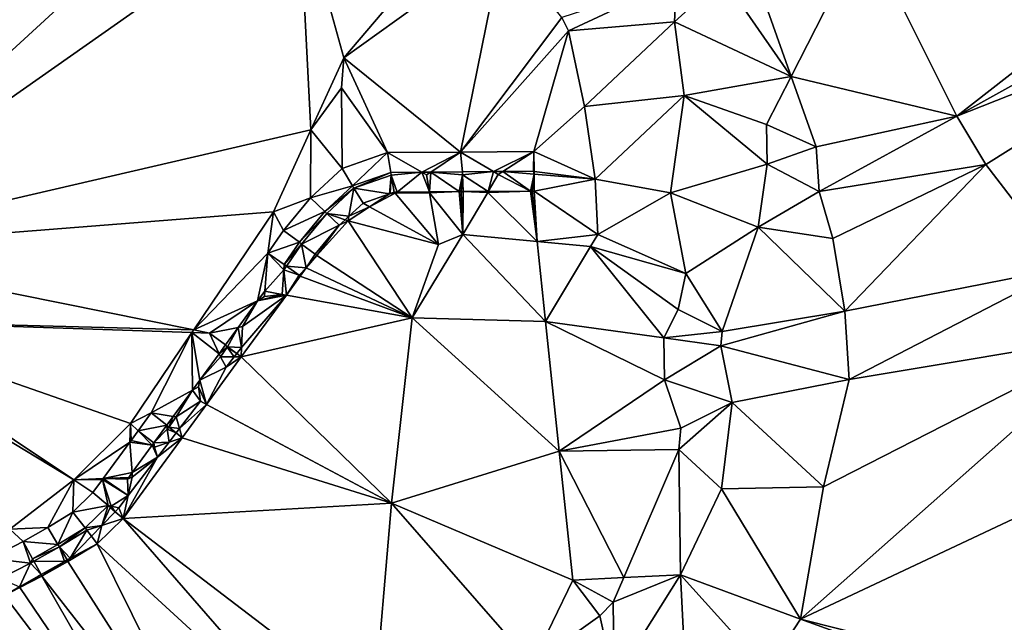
# Model space of a CAD drawing. Header units: inches. Extents: x 573063 to 573309, y 6670422 to 6670677.
# Tile 18 of 39: x 573244 to 573279, y 6670511 to 6670532. Entities that reach past the tile are written whole.
import ezdxf

# ---------------------------------------------------------------- set-up
doc = ezdxf.new("R2010")
doc.units = ezdxf.units.IN
doc.header["$MEASUREMENT"] = 0
doc.layers.add('Terreng_ortofoto', color=10, linetype='Continuous')

msp = doc.modelspace()

# ---------------------------------------------------------------- linework, layer by layer
at = {"layer": 'Terreng_ortofoto'}
for points in [[(573236.25, 6670524.37, 228), (573252.74, 6670539.52, 227), (573237.39, 6670543.72, 227)], [(573236.25, 6670524.37, 228), (573254.06, 6670536.88, 227), (573252.74, 6670539.52, 227)], [(573236.25, 6670524.37, 228), (573254.48, 6670528.59, 227), (573254.06, 6670536.88, 227)], [(573255.65, 6670531.14, 227), (573254.06, 6670536.88, 227), (573254.48, 6670528.59, 227)], [(573255.65, 6670531.14, 227), (573260.33, 6670536.64, 226), (573254.06, 6670536.88, 227)], [(573255.65, 6670531.14, 227), (573261.27, 6670535.18, 226), (573260.33, 6670536.64, 226)], [(573277.31, 6670529.08, 222), (573286.25, 6670536.07, 221), (573274.06, 6670535.59, 222)], [(573277.31, 6670529.08, 222), (573286.74, 6670534.34, 221), (573286.25, 6670536.07, 221)], [(573271.458, 6670530.483, 223), (573274.06, 6670535.59, 222), (573270, 6670534.6, 223)], [(573277.31, 6670529.08, 222), (573274.06, 6670535.59, 222), (573271.458, 6670530.483, 223)], [(573255.65, 6670531.14, 227), (573259.776, 6670527.81, 226.222), (573261.27, 6670535.18, 226)], [(573263.35, 6670532.57, 226), (573261.27, 6670535.18, 226), (573259.776, 6670527.81, 226.222)], [(573271.458, 6670530.483, 223), (573270, 6670534.6, 223), (573269.04, 6670533.97, 224)], [(573277.31, 6670529.08, 222), (573287.45, 6670533.08, 221), (573286.74, 6670534.34, 221)], [(573263.35, 6670532.57, 226), (573263.59, 6670532.09, 226), (573267.41, 6670533.89, 225)], [(573263.59, 6670532.09, 226), (573267.33, 6670532.41, 225), (573267.41, 6670533.89, 225)], [(573267.33, 6670532.41, 225), (573271.458, 6670530.483, 223), (573269.04, 6670533.97, 224)], [(573267.33, 6670532.41, 225), (573269.04, 6670533.97, 224), (573267.41, 6670533.89, 225)], [(573277.31, 6670529.08, 222), (573278.33, 6670527.37, 222), (573287.45, 6670533.08, 221)], [(573278.33, 6670527.37, 222), (573281.14, 6670523.72, 222), (573287.45, 6670533.08, 221)], [(573263.35, 6670532.57, 226), (573259.776, 6670527.81, 226.222), (573263.59, 6670532.09, 226)], [(573263.59, 6670532.09, 226), (573264.16, 6670529.42, 226), (573267.33, 6670532.41, 225)], [(573267.33, 6670532.41, 225), (573264.16, 6670529.42, 226), (573267.67, 6670529.81, 225)], [(573267.33, 6670532.41, 225), (573267.67, 6670529.81, 225), (573271.458, 6670530.483, 223)], [(573263.59, 6670532.09, 226), (573259.776, 6670527.81, 226.222), (573262.364, 6670527.831, 226.137)], [(573263.59, 6670532.09, 226), (573262.364, 6670527.831, 226.137), (573264.16, 6670529.42, 226)], [(573255.57, 6670530.08, 227), (573255.65, 6670531.14, 227), (573254.48, 6670528.59, 227)], [(573255.57, 6670530.08, 227), (573257.189, 6670527.789, 226.307), (573255.65, 6670531.14, 227)], [(573255.65, 6670531.14, 227), (573257.189, 6670527.789, 226.307), (573259.776, 6670527.81, 226.222)], [(573267.67, 6670529.81, 225), (573270.59, 6670528.78, 224), (573271.458, 6670530.483, 223)], [(573270.59, 6670528.78, 224), (573272.34, 6670527.99, 223), (573271.458, 6670530.483, 223)], [(573277.31, 6670529.08, 222), (573271.458, 6670530.483, 223), (573272.34, 6670527.99, 223)], [(573255.57, 6670530.08, 227), (573254.48, 6670528.59, 227), (573255.591, 6670527.232, 226.649)], [(573255.57, 6670530.08, 227), (573255.591, 6670527.232, 226.649), (573257.189, 6670527.789, 226.307)], [(573267.67, 6670529.81, 225), (573264.16, 6670529.42, 226), (573264.53, 6670526.85, 226)], [(573267.67, 6670529.81, 225), (573264.53, 6670526.85, 226), (573267.19, 6670526.37, 225)], [(573267.67, 6670529.81, 225), (573267.19, 6670526.37, 225), (573270.61, 6670527.38, 224)], [(573267.67, 6670529.81, 225), (573270.61, 6670527.38, 224), (573270.59, 6670528.78, 224)], [(573264.16, 6670529.42, 226), (573262.364, 6670527.831, 226.137), (573264.53, 6670526.85, 226)], [(573277.31, 6670529.08, 222), (573272.34, 6670527.99, 223), (573272.45, 6670526.41, 223)], [(573277.31, 6670529.08, 222), (573272.45, 6670526.41, 223), (573278.33, 6670527.37, 222)], [(573236.25, 6670524.37, 228), (573253.17, 6670525.7, 227), (573254.48, 6670528.59, 227)], [(573254.48, 6670528.59, 227), (573253.17, 6670525.7, 227), (573254.47, 6670526.193, 226.669)], [(573255.591, 6670527.232, 226.649), (573254.48, 6670528.59, 227), (573254.47, 6670526.193, 226.669)], [(573270.59, 6670528.78, 224), (573270.61, 6670527.38, 224), (573272.34, 6670527.99, 223)], [(573270.61, 6670527.38, 224), (573272.45, 6670526.41, 223), (573272.34, 6670527.99, 223)], [(573257.189, 6670527.789, 226.307), (573255.591, 6670527.232, 226.649), (573255.96, 6670526.619, 226.78)], [(573257.189, 6670527.789, 226.307), (573255.96, 6670526.619, 226.78), (573257.31, 6670527.09, 226.57)], [(573259.776, 6670527.81, 226.222), (573257.189, 6670527.789, 226.307), (573258.402, 6670527.099, 226.523)], [(573257.189, 6670527.789, 226.307), (573257.31, 6670527.09, 226.57), (573258.402, 6670527.099, 226.523)], [(573259.776, 6670527.81, 226.222), (573258.402, 6670527.099, 226.523), (573258.726, 6670527.102, 226.508)], [(573259.776, 6670527.81, 226.222), (573258.726, 6670527.102, 226.508), (573259.84, 6670527.111, 226.46)], [(573259.776, 6670527.81, 226.222), (573260.94, 6670527.119, 226.412), (573262.364, 6670527.831, 226.137)], [(573259.776, 6670527.81, 226.222), (573259.84, 6670527.111, 226.46), (573260.94, 6670527.119, 226.412)], [(573262.364, 6670527.831, 226.137), (573260.94, 6670527.119, 226.412), (573261.263, 6670527.122, 226.398)], [(573262.364, 6670527.831, 226.137), (573261.263, 6670527.122, 226.398), (573262.35, 6670527.131, 226.35)], [(573262.364, 6670527.831, 226.137), (573262.35, 6670527.131, 226.35), (573262.37, 6670527.128, 226.006)], [(573264.53, 6670526.85, 226), (573262.364, 6670527.831, 226.137), (573262.37, 6670527.128, 226.006)], [(573255.591, 6670527.232, 226.649), (573254.47, 6670526.193, 226.669), (573255.96, 6670526.619, 226.78)], [(573267.19, 6670526.37, 225), (573270.29, 6670525.16, 224), (573270.61, 6670527.38, 224)], [(573270.61, 6670527.38, 224), (573270.29, 6670525.16, 224), (573272.45, 6670526.41, 223)], [(573278.33, 6670527.37, 222), (573272.45, 6670526.41, 223), (573272.93, 6670524.76, 223)], [(573278.33, 6670527.37, 222), (573272.93, 6670524.76, 223), (573273.35, 6670522.18, 223)], [(573278.33, 6670527.37, 222), (573273.35, 6670522.18, 223), (573281.14, 6670523.72, 222)], [(573257.31, 6670527.09, 226.57), (573255.96, 6670526.619, 226.78), (573256.01, 6670526.535, 226.064)], [(573257.327, 6670526.993, 225.97), (573257.31, 6670527.09, 226.57), (573256.01, 6670526.535, 226.064)], [(573257.327, 6670526.993, 225.97), (573256.01, 6670526.535, 226.064), (573257.262, 6670526.332, 225.972)], [(573257.327, 6670526.993, 225.97), (573257.262, 6670526.332, 225.972), (573257.29, 6670526.35, 225.97)], [(573257.327, 6670526.993, 225.97), (573257.29, 6670526.35, 225.97), (573257.431, 6670526.391, 225.97)], [(573258.402, 6670527.099, 226.523), (573257.31, 6670527.09, 226.57), (573257.327, 6670526.993, 225.97)], [(573258.402, 6670527.099, 226.523), (573257.327, 6670526.993, 225.97), (573257.533, 6670526.392, 225.968)], [(573257.327, 6670526.993, 225.97), (573257.431, 6670526.391, 225.97), (573257.533, 6670526.392, 225.968)], [(573258.402, 6670527.099, 226.523), (573257.533, 6670526.392, 225.968), (573258.677, 6670526.401, 225.946)], [(573258.402, 6670527.099, 226.523), (573258.576, 6670527, 225.948), (573258.726, 6670527.102, 226.508)], [(573258.402, 6670527.099, 226.523), (573258.677, 6670526.401, 225.946), (573258.576, 6670527, 225.948)], [(573258.576, 6670527, 225.948), (573258.677, 6670526.401, 225.946), (573258.726, 6670527.102, 226.508)], [(573258.726, 6670527.102, 226.508), (573258.677, 6670526.401, 225.946), (573259.728, 6670526.41, 225.926)], [(573259.84, 6670527.111, 226.46), (573258.726, 6670527.102, 226.508), (573259.841, 6670527.01, 225.924)], [(573258.726, 6670527.102, 226.508), (573259.728, 6670526.41, 225.926), (573259.841, 6670527.01, 225.924)], [(573259.841, 6670527.01, 225.924), (573259.728, 6670526.41, 225.926), (573259.798, 6670526.41, 225.924)], [(573259.841, 6670527.01, 225.924), (573259.798, 6670526.41, 225.924), (573259.867, 6670526.411, 225.923)], [(573259.84, 6670527.111, 226.46), (573259.841, 6670527.01, 225.924), (573260.94, 6670527.119, 226.412)], [(573260.94, 6670527.119, 226.412), (573259.841, 6670527.01, 225.924), (573260.753, 6670526.418, 225.906)], [(573259.841, 6670527.01, 225.924), (573259.867, 6670526.411, 225.923), (573260.753, 6670526.418, 225.906)], [(573261.106, 6670527.021, 225.899), (573260.94, 6670527.119, 226.412), (573260.753, 6670526.418, 225.906)], [(573261.106, 6670527.021, 225.899), (573260.753, 6670526.418, 225.906), (573262.242, 6670526.43, 225.878)], [(573261.106, 6670527.021, 225.899), (573261.263, 6670527.122, 226.398), (573260.94, 6670527.119, 226.412)], [(573261.106, 6670527.021, 225.899), (573262.242, 6670526.43, 225.878), (573261.263, 6670527.122, 226.398)], [(573261.263, 6670527.122, 226.398), (573262.371, 6670527.031, 225.987), (573262.35, 6670527.131, 226.35)], [(573261.263, 6670527.122, 226.398), (573262.242, 6670526.43, 225.878), (573262.371, 6670527.031, 225.987)], [(573262.371, 6670527.031, 225.987), (573262.242, 6670526.43, 225.878), (573262.302, 6670526.43, 225.876)], [(573262.376, 6670526.431, 225.875), (573262.371, 6670527.031, 225.987), (573262.302, 6670526.43, 225.876)], [(573262.35, 6670527.131, 226.35), (573262.371, 6670527.031, 225.987), (573262.37, 6670527.128, 226.006)], [(573264.53, 6670526.85, 226), (573262.37, 6670527.128, 226.006), (573262.371, 6670527.031, 225.987)], [(573264.53, 6670526.85, 226), (573262.371, 6670527.031, 225.987), (573262.376, 6670526.431, 225.875)], [(573264.53, 6670526.85, 226), (573262.376, 6670526.431, 225.875), (573264.62, 6670524.9, 226)], [(573264.53, 6670526.85, 226), (573264.62, 6670524.9, 226), (573267.19, 6670526.37, 225)], [(573255.96, 6670526.619, 226.78), (573254.47, 6670526.193, 226.669), (573254.98, 6670525.711, 226.8)], [(573255.96, 6670526.619, 226.78), (573254.98, 6670525.711, 226.8), (573256.01, 6670526.535, 226.064)], [(573256.01, 6670526.535, 226.064), (573254.98, 6670525.711, 226.8), (573255.053, 6670525.643, 226.11)], [(573256.01, 6670526.535, 226.064), (573255.053, 6670525.643, 226.11), (573255.83, 6670525.544, 226.091)], [(573256.01, 6670526.535, 226.064), (573255.83, 6670525.544, 226.091), (573256.329, 6670526.006, 226.064)], [(573256.01, 6670526.535, 226.064), (573256.329, 6670526.006, 226.064), (573257.262, 6670526.332, 225.972)], [(573253.17, 6670525.7, 227), (573253.52, 6670525.04, 226.757), (573254.47, 6670526.193, 226.669)], [(573254.47, 6670526.193, 226.669), (573253.52, 6670525.04, 226.757), (573254.98, 6670525.711, 226.8)], [(573256.329, 6670526.006, 226.064), (573256.563, 6670525.877, 226.019), (573257.262, 6670526.332, 225.972)], [(573257.262, 6670526.332, 225.972), (573256.563, 6670525.877, 226.019), (573257.465, 6670526.352, 225.965)], [(573257.465, 6670526.352, 225.965), (573256.563, 6670525.877, 226.019), (573258.99, 6670524.54, 226)], [(573257.315, 6670526.35, 225.969), (573257.262, 6670526.332, 225.972), (573257.465, 6670526.352, 225.965)], [(573257.29, 6670526.35, 225.97), (573257.262, 6670526.332, 225.972), (573257.315, 6670526.35, 225.969)], [(573257.431, 6670526.391, 225.97), (573257.29, 6670526.35, 225.97), (573257.315, 6670526.35, 225.969)], [(573257.431, 6670526.391, 225.97), (573257.315, 6670526.35, 225.969), (573257.465, 6670526.352, 225.965)], [(573257.431, 6670526.391, 225.97), (573257.465, 6670526.352, 225.965), (573257.533, 6670526.392, 225.968)], [(573257.465, 6670526.352, 225.965), (573258.683, 6670526.364, 225.931), (573257.533, 6670526.392, 225.968)], [(573257.465, 6670526.352, 225.965), (573258.99, 6670524.54, 226), (573258.683, 6670526.364, 225.931)], [(573258.683, 6670526.364, 225.931), (573258.677, 6670526.401, 225.946), (573257.533, 6670526.392, 225.968)], [(573258.683, 6670526.364, 225.931), (573259.728, 6670526.41, 225.926), (573258.677, 6670526.401, 225.946)], [(573258.683, 6670526.364, 225.931), (573259.86, 6670524.89, 226), (573259.728, 6670526.41, 225.926)], [(573258.683, 6670526.364, 225.931), (573258.99, 6670524.54, 226), (573259.86, 6670524.89, 226)], [(573259.795, 6670526.375, 225.9), (573259.798, 6670526.41, 225.924), (573259.728, 6670526.41, 225.926)], [(573259.795, 6670526.375, 225.9), (573259.728, 6670526.41, 225.926), (573259.86, 6670524.89, 226)], [(573259.795, 6670526.375, 225.9), (573259.86, 6670524.89, 226), (573259.867, 6670526.411, 225.923)], [(573259.795, 6670526.375, 225.9), (573259.867, 6670526.411, 225.923), (573259.798, 6670526.41, 225.924)], [(573260.734, 6670526.384, 225.874), (573259.867, 6670526.411, 225.923), (573259.86, 6670524.89, 226)], [(573260.734, 6670526.384, 225.874), (573259.86, 6670524.89, 226), (573262.484, 6670524.646, 225.803)], [(573260.734, 6670526.384, 225.874), (573260.753, 6670526.418, 225.906), (573259.867, 6670526.411, 225.923)], [(573262.242, 6670526.43, 225.878), (573260.753, 6670526.418, 225.906), (573260.734, 6670526.384, 225.874)], [(573262.242, 6670526.43, 225.878), (573260.734, 6670526.384, 225.874), (573262.484, 6670524.646, 225.803)], [(573262.3, 6670526.4, 225.83), (573262.302, 6670526.43, 225.876), (573262.242, 6670526.43, 225.878)], [(573262.3, 6670526.4, 225.83), (573262.242, 6670526.43, 225.878), (573262.484, 6670524.646, 225.803)], [(573262.376, 6670526.431, 225.875), (573262.302, 6670526.43, 225.876), (573262.3, 6670526.4, 225.83)], [(573262.376, 6670526.431, 225.875), (573262.3, 6670526.4, 225.83), (573262.484, 6670524.646, 225.803)], [(573264.62, 6670524.9, 226), (573262.376, 6670526.431, 225.875), (573262.484, 6670524.646, 225.803)], [(573267.19, 6670526.37, 225), (573264.62, 6670524.9, 226), (573267.73, 6670523.52, 225)], [(573267.19, 6670526.37, 225), (573267.73, 6670523.52, 225), (573270.29, 6670525.16, 224)], [(573272.45, 6670526.41, 223), (573270.29, 6670525.16, 224), (573272.93, 6670524.76, 223)], [(573255.8, 6670525.38, 226.07), (573258.99, 6670524.54, 226), (573256.563, 6670525.877, 226.019)], [(573255.8, 6670525.38, 226.07), (573256.563, 6670525.877, 226.019), (573255.83, 6670525.544, 226.091)], [(573256.329, 6670526.006, 226.064), (573255.83, 6670525.544, 226.091), (573256.563, 6670525.877, 226.019)], [(573236.25, 6670524.37, 228), (573250.347, 6670521.526, 227), (573253.17, 6670525.7, 227)], [(573253.17, 6670525.7, 227), (573250.347, 6670521.526, 227), (573252.968, 6670524.234, 226.754)], [(573253.17, 6670525.7, 227), (573252.968, 6670524.234, 226.754), (573253.52, 6670525.04, 226.757)], [(573254.98, 6670525.711, 226.8), (573253.52, 6670525.04, 226.757), (573254.08, 6670524.619, 226.8)], [(573254.98, 6670525.711, 226.8), (573254.08, 6670524.619, 226.8), (573255.053, 6670525.643, 226.11)], [(573255.053, 6670525.643, 226.11), (573254.08, 6670524.619, 226.8), (573254.16, 6670524.559, 226.112)], [(573255.49, 6670525.229, 226.11), (573255.053, 6670525.643, 226.11), (573254.16, 6670524.559, 226.112)], [(573255.693, 6670525.418, 226.098), (573255.053, 6670525.643, 226.11), (573255.49, 6670525.229, 226.11)], [(573255.693, 6670525.418, 226.098), (573255.83, 6670525.544, 226.091), (573255.053, 6670525.643, 226.11)], [(573255.693, 6670525.418, 226.098), (573255.8, 6670525.38, 226.07), (573255.83, 6670525.544, 226.091)], [(573255.49, 6670525.229, 226.11), (573254.16, 6670524.559, 226.112), (573254.64, 6670524.198, 226.112)], [(573255.49, 6670525.229, 226.11), (573254.64, 6670524.198, 226.112), (573254.703, 6670524.156, 226.094)], [(573255.8, 6670525.38, 226.07), (573254.703, 6670524.156, 226.094), (573258.06, 6670521.95, 226)], [(573255.8, 6670525.38, 226.07), (573255.49, 6670525.229, 226.11), (573254.703, 6670524.156, 226.094)], [(573255.693, 6670525.418, 226.098), (573255.49, 6670525.229, 226.11), (573255.8, 6670525.38, 226.07)], [(573255.8, 6670525.38, 226.07), (573258.06, 6670521.95, 226), (573258.99, 6670524.54, 226)], [(573270.29, 6670525.16, 224), (573267.73, 6670523.52, 225), (573269.02, 6670521.47, 224)], [(573270.29, 6670525.16, 224), (573269.02, 6670521.47, 224), (573273.35, 6670522.18, 223)], [(573270.29, 6670525.16, 224), (573273.35, 6670522.18, 223), (573272.93, 6670524.76, 223)], [(573252.968, 6670524.234, 226.754), (573254.08, 6670524.619, 226.8), (573253.52, 6670525.04, 226.757)], [(573258.99, 6670524.54, 226), (573258.06, 6670521.95, 226), (573259.86, 6670524.89, 226)], [(573259.86, 6670524.89, 226), (573258.06, 6670521.95, 226), (573262.78, 6670521.82, 225.76)], [(573259.86, 6670524.89, 226), (573262.78, 6670521.82, 225.76), (573262.484, 6670524.646, 225.803)], [(573264.62, 6670524.9, 226), (573262.484, 6670524.646, 225.803), (573264.37, 6670524.47, 226)], [(573264.62, 6670524.9, 226), (573264.37, 6670524.47, 226), (573267.73, 6670523.52, 225)], [(573252.968, 6670524.234, 226.754), (573253.54, 6670523.83, 226.8), (573254.08, 6670524.619, 226.8)], [(573254.08, 6670524.619, 226.8), (573253.54, 6670523.83, 226.8), (573254.16, 6670524.559, 226.112)], [(573254.16, 6670524.559, 226.112), (573253.54, 6670523.83, 226.8), (573253.622, 6670523.772, 226.105)], [(573254.315, 6670523.723, 226.102), (573254.16, 6670524.559, 226.112), (573253.622, 6670523.772, 226.105)], [(573254.64, 6670524.198, 226.112), (573254.16, 6670524.559, 226.112), (573254.315, 6670523.723, 226.102)], [(573264.37, 6670524.47, 226), (573262.484, 6670524.646, 225.803), (573262.78, 6670521.82, 225.76)], [(573264.37, 6670524.47, 226), (573262.78, 6670521.82, 225.76), (573266.96, 6670521.24, 225)], [(573267.73, 6670523.52, 225), (573264.37, 6670524.47, 226), (573267.46, 6670522.24, 225)], [(573264.37, 6670524.47, 226), (573266.96, 6670521.24, 225), (573267.46, 6670522.24, 225)], [(573236.25, 6670524.37, 228), (573237.68, 6670521.86, 228), (573250.347, 6670521.526, 227)], [(573250.347, 6670521.526, 227), (573252.601, 6670522.545, 226.806), (573252.968, 6670524.234, 226.754)], [(573252.601, 6670522.545, 226.806), (573252.859, 6670522.897, 226.804), (573252.968, 6670524.234, 226.754)], [(573252.859, 6670522.897, 226.804), (573253.528, 6670523.643, 226.106), (573252.968, 6670524.234, 226.754)], [(573252.968, 6670524.234, 226.754), (573253.528, 6670523.643, 226.106), (573253.54, 6670523.83, 226.8)], [(573254.64, 6670524.198, 226.112), (573254.315, 6670523.723, 226.102), (573254.703, 6670524.156, 226.094)], [(573258.06, 6670521.95, 226), (573254.703, 6670524.156, 226.094), (573254.315, 6670523.723, 226.102)], [(573253.54, 6670523.83, 226.8), (573253.528, 6670523.643, 226.106), (573253.622, 6670523.772, 226.105)], [(573253.622, 6670523.772, 226.105), (573253.528, 6670523.643, 226.106), (573254.073, 6670523.453, 226.107)], [(573254.315, 6670523.723, 226.102), (573253.622, 6670523.772, 226.105), (573254.073, 6670523.453, 226.107)], [(573254.315, 6670523.723, 226.102), (573254.073, 6670523.453, 226.107), (573254.112, 6670523.426, 226.105)], [(573258.06, 6670521.95, 226), (573254.315, 6670523.723, 226.102), (573254.112, 6670523.426, 226.105)], [(573273.35, 6670522.18, 223), (573273.51, 6670519.77, 223), (573281.14, 6670523.72, 222)], [(573273.51, 6670519.77, 223), (573283.17, 6670521.38, 222), (573281.14, 6670523.72, 222)], [(573252.859, 6670522.897, 226.804), (573253.47, 6670522.78, 226.12), (573253.528, 6670523.643, 226.106)], [(573253.47, 6670522.78, 226.12), (573253.62, 6670522.753, 226.111), (573253.528, 6670523.643, 226.106)], [(573254.073, 6670523.453, 226.107), (573253.528, 6670523.643, 226.106), (573253.62, 6670522.753, 226.111)], [(573254.073, 6670523.453, 226.107), (573253.62, 6670522.753, 226.111), (573254.112, 6670523.426, 226.105)], [(573258.06, 6670521.95, 226), (573254.112, 6670523.426, 226.105), (573253.62, 6670522.753, 226.111)], [(573267.73, 6670523.52, 225), (573267.46, 6670522.24, 225), (573269.02, 6670521.47, 224)], [(573253.62, 6670522.753, 226.111), (573252.038, 6670520.906, 226.132), (573252.025, 6670520.568, 226.128)], [(573258.06, 6670521.95, 226), (573253.62, 6670522.753, 226.111), (573252.025, 6670520.568, 226.128)], [(573253.62, 6670522.753, 226.111), (573252.066, 6670521.641, 226.122), (573252.038, 6670520.906, 226.132)], [(573252.601, 6670522.545, 226.806), (573252.066, 6670521.641, 226.122), (573253.62, 6670522.753, 226.111)], [(573252.601, 6670522.545, 226.806), (573252.843, 6670522.706, 226.114), (573252.859, 6670522.897, 226.804)], [(573252.601, 6670522.545, 226.806), (573253.62, 6670522.753, 226.111), (573253.47, 6670522.78, 226.12)], [(573252.601, 6670522.545, 226.806), (573253.47, 6670522.78, 226.12), (573252.843, 6670522.706, 226.114)], [(573252.859, 6670522.897, 226.804), (573252.843, 6670522.706, 226.114), (573253.47, 6670522.78, 226.12)], [(573250.347, 6670521.526, 227), (573250.909, 6670521.413, 226.71), (573252.601, 6670522.545, 226.806)], [(573252.601, 6670522.545, 226.806), (573250.909, 6670521.413, 226.71), (573251.921, 6670521.613, 226.81)], [(573252.601, 6670522.545, 226.806), (573251.921, 6670521.613, 226.81), (573252.066, 6670521.641, 226.122)], [(573267.46, 6670522.24, 225), (573266.96, 6670521.24, 225), (573269.02, 6670521.47, 224)], [(573269.02, 6670521.47, 224), (573268.97, 6670520.96, 224), (573273.35, 6670522.18, 223)], [(573268.97, 6670520.96, 224), (573273.51, 6670519.77, 223), (573273.35, 6670522.18, 223)], [(573246.11, 6670516.22, 227), (573237.68, 6670521.86, 228), (573237.56, 6670521.39, 228)], [(573237.68, 6670521.86, 228), (573248.11, 6670518.22, 227), (573250.284, 6670521.434, 227)], [(573237.68, 6670521.86, 228), (573250.284, 6670521.434, 227), (573250.347, 6670521.526, 227)], [(573246.11, 6670516.22, 227), (573248.11, 6670518.22, 227), (573237.68, 6670521.86, 228)], [(573250.909, 6670521.413, 226.71), (573251.467, 6670520.99, 226.813), (573251.921, 6670521.613, 226.81)], [(573251.921, 6670521.613, 226.81), (573251.467, 6670520.99, 226.813), (573251.546, 6670520.93, 226.128)], [(573251.921, 6670521.613, 226.81), (573251.546, 6670520.93, 226.128), (573252.038, 6670520.906, 226.132)], [(573251.921, 6670521.613, 226.81), (573252.038, 6670520.906, 226.132), (573252.066, 6670521.641, 226.122)], [(573257.34, 6670515.4, 226), (573258.06, 6670521.95, 226), (573252.025, 6670520.568, 226.128)], [(573263.26, 6670517.24, 225.69), (573258.06, 6670521.95, 226), (573257.34, 6670515.4, 226)], [(573263.26, 6670517.24, 225.69), (573262.78, 6670521.82, 225.76), (573258.06, 6670521.95, 226)], [(573263.26, 6670517.24, 225.69), (573266.98, 6670519.76, 225), (573262.78, 6670521.82, 225.76)], [(573266.96, 6670521.24, 225), (573262.78, 6670521.82, 225.76), (573266.98, 6670519.76, 225)], [(573246.11, 6670516.22, 227), (573237.56, 6670521.39, 228), (573243.85, 6670514.48, 227)], [(573250.284, 6670521.434, 227), (573248.11, 6670518.22, 227), (573248.849, 6670518.592, 226.665)], [(573250.284, 6670521.434, 227), (573248.849, 6670518.592, 226.665), (573250.303, 6670519.397, 226.821)], [(573250.347, 6670521.526, 227), (573250.284, 6670521.434, 227), (573250.909, 6670521.413, 226.71)], [(573250.284, 6670521.434, 227), (573250.303, 6670519.397, 226.821), (573250.56, 6670519.749, 226.819)], [(573250.284, 6670521.434, 227), (573250.56, 6670519.749, 226.819), (573251.241, 6670520.681, 226.815)], [(573250.284, 6670521.434, 227), (573251.241, 6670520.681, 226.815), (573250.909, 6670521.413, 226.71)], [(573250.909, 6670521.413, 226.71), (573251.241, 6670520.681, 226.815), (573251.467, 6670520.99, 226.813)], [(573269.02, 6670521.47, 224), (573266.96, 6670521.24, 225), (573268.97, 6670520.96, 224)], [(573272.6, 6670515.98, 223), (573271.78, 6670511.3, 223), (573283.17, 6670521.38, 222)], [(573271.78, 6670511.3, 223), (573288.04, 6670518.96, 222), (573283.17, 6670521.38, 222)], [(573272.6, 6670515.98, 223), (573283.17, 6670521.38, 222), (573273.51, 6670519.77, 223)], [(573251.467, 6670520.99, 226.813), (573251.241, 6670520.681, 226.815), (573251.529, 6670520.907, 226.128)], [(573251.467, 6670520.99, 226.813), (573251.529, 6670520.907, 226.128), (573251.546, 6670520.93, 226.128)], [(573251.546, 6670520.93, 226.128), (573251.529, 6670520.907, 226.128), (573251.869, 6670520.685, 226.134)], [(573251.546, 6670520.93, 226.128), (573251.869, 6670520.685, 226.134), (573252.038, 6670520.906, 226.132)], [(573266.96, 6670521.24, 225), (573266.98, 6670519.76, 225), (573268.97, 6670520.96, 224)], [(573268.97, 6670520.96, 224), (573266.98, 6670519.76, 225), (573269.37, 6670518.96, 224)], [(573268.97, 6670520.96, 224), (573269.37, 6670518.96, 224), (573273.51, 6670519.77, 223)], [(573250.56, 6670519.749, 226.819), (573251.288, 6670520.576, 226.131), (573251.241, 6670520.681, 226.815)], [(573250.56, 6670519.749, 226.819), (573251.499, 6670520.201, 226.137), (573251.288, 6670520.576, 226.131)], [(573252.025, 6670520.568, 226.128), (573251.499, 6670520.201, 226.137), (573250.8, 6670518.89, 226.142)], [(573257.34, 6670515.4, 226), (573252.025, 6670520.568, 226.128), (573250.8, 6670518.89, 226.142)], [(573251.288, 6670520.576, 226.131), (573251.529, 6670520.907, 226.128), (573251.241, 6670520.681, 226.815)], [(573251.288, 6670520.576, 226.131), (573251.781, 6670520.57, 226.135), (573251.529, 6670520.907, 226.128)], [(573251.288, 6670520.576, 226.131), (573251.499, 6670520.201, 226.137), (573251.781, 6670520.57, 226.135)], [(573252.025, 6670520.568, 226.128), (573251.781, 6670520.57, 226.135), (573251.499, 6670520.201, 226.137)], [(573251.529, 6670520.907, 226.128), (573251.781, 6670520.57, 226.135), (573251.869, 6670520.685, 226.134)], [(573252.025, 6670520.568, 226.128), (573251.869, 6670520.685, 226.134), (573251.781, 6670520.57, 226.135)], [(573252.025, 6670520.568, 226.128), (573252.038, 6670520.906, 226.132), (573251.869, 6670520.685, 226.134)], [(573250.56, 6670519.749, 226.819), (573250.8, 6670518.89, 226.142), (573251.499, 6670520.201, 226.137)], [(573250.511, 6670519.512, 226.14), (573250.56, 6670519.749, 226.819), (573250.303, 6670519.397, 226.821)], [(573250.511, 6670519.512, 226.14), (573250.8, 6670518.89, 226.142), (573250.56, 6670519.749, 226.819)], [(573263.26, 6670517.24, 225.69), (573267.56, 6670518.05, 225), (573266.98, 6670519.76, 225)], [(573266.98, 6670519.76, 225), (573267.56, 6670518.05, 225), (573269.37, 6670518.96, 224)], [(573272.6, 6670515.98, 223), (573273.51, 6670519.77, 223), (573269.37, 6670518.96, 224)], [(573248.849, 6670518.592, 226.665), (573249.623, 6670518.465, 226.825), (573250.303, 6670519.397, 226.821)], [(573250.303, 6670519.397, 226.821), (573249.623, 6670518.465, 226.825), (573249.733, 6670518.447, 226.148)], [(573250.303, 6670519.397, 226.821), (573249.733, 6670518.447, 226.148), (573250.585, 6670519.005, 226.145)], [(573250.511, 6670519.512, 226.14), (573250.303, 6670519.397, 226.821), (573250.585, 6670519.005, 226.145)], [(573250.511, 6670519.512, 226.14), (573250.585, 6670519.005, 226.145), (573250.8, 6670518.89, 226.142)], [(573250.585, 6670519.005, 226.145), (573249.733, 6670518.447, 226.148), (573249.846, 6670518.039, 226.151)], [(573250.8, 6670518.89, 226.142), (573250.585, 6670519.005, 226.145), (573249.846, 6670518.039, 226.151)], [(573249.938, 6670517.709, 226.151), (573250.8, 6670518.89, 226.142), (573249.846, 6670518.039, 226.151)], [(573257.34, 6670515.4, 226), (573250.8, 6670518.89, 226.142), (573249.938, 6670517.709, 226.151)], [(573268.99, 6670515.91, 224), (573269.37, 6670518.96, 224), (573267.49, 6670517.29, 225)], [(573269.37, 6670518.96, 224), (573267.56, 6670518.05, 225), (573267.49, 6670517.29, 225)], [(573268.99, 6670515.91, 224), (573272.6, 6670515.98, 223), (573269.37, 6670518.96, 224)], [(573271.78, 6670511.3, 223), (573295.46, 6670505.32, 223), (573288.04, 6670518.96, 222)], [(573248.11, 6670518.22, 227), (573248.381, 6670517.951, 226.655), (573248.849, 6670518.592, 226.665)], [(573248.849, 6670518.592, 226.665), (573248.381, 6670517.951, 226.655), (573249.393, 6670518.151, 226.827)], [(573248.849, 6670518.592, 226.665), (573249.393, 6670518.151, 226.827), (573249.623, 6670518.465, 226.825)], [(573246.11, 6670516.22, 227), (573248.089, 6670517.551, 226.648), (573248.11, 6670518.22, 227)], [(573248.11, 6670518.22, 227), (573248.089, 6670517.551, 226.648), (573248.132, 6670517.61, 226.649)], [(573248.11, 6670518.22, 227), (573248.132, 6670517.61, 226.649), (573248.381, 6670517.951, 226.655)], [(573249.393, 6670518.151, 226.827), (573248.381, 6670517.951, 226.655), (573248.942, 6670517.533, 226.83)], [(573249.413, 6670518.009, 226.152), (573249.393, 6670518.151, 226.827), (573248.942, 6670517.533, 226.83)], [(573249.623, 6670518.465, 226.825), (573249.393, 6670518.151, 226.827), (573249.471, 6670518.088, 226.151)], [(573249.413, 6670518.009, 226.152), (573249.471, 6670518.088, 226.151), (573249.393, 6670518.151, 226.827)], [(573249.623, 6670518.465, 226.825), (573249.471, 6670518.088, 226.151), (573249.733, 6670518.447, 226.148)], [(573249.733, 6670518.447, 226.148), (573249.471, 6670518.088, 226.151), (573249.846, 6670518.039, 226.151)], [(573248.381, 6670517.951, 226.655), (573248.132, 6670517.61, 226.649), (573248.884, 6670517.453, 226.83)], [(573248.942, 6670517.533, 226.83), (573248.381, 6670517.951, 226.655), (573248.884, 6670517.453, 226.83)], [(573249.477, 6670517.556, 226.155), (573249.413, 6670518.009, 226.152), (573248.942, 6670517.533, 226.83)], [(573249.413, 6670518.009, 226.152), (573249.726, 6670517.881, 226.152), (573249.471, 6670518.088, 226.151)], [(573249.477, 6670517.556, 226.155), (573249.726, 6670517.881, 226.152), (573249.413, 6670518.009, 226.152)], [(573249.726, 6670517.881, 226.152), (573249.846, 6670518.039, 226.151), (573249.471, 6670518.088, 226.151)], [(573249.477, 6670517.556, 226.155), (573249.938, 6670517.709, 226.151), (573249.726, 6670517.881, 226.152)], [(573249.726, 6670517.881, 226.152), (573249.938, 6670517.709, 226.151), (573249.846, 6670518.039, 226.151)], [(573263.26, 6670517.24, 225.69), (573267.49, 6670517.29, 225), (573267.56, 6670518.05, 225)], [(573246.11, 6670516.22, 227), (573247.153, 6670516.269, 226.628), (573248.089, 6670517.551, 226.648)], [(573247.153, 6670516.269, 226.628), (573248.172, 6670516.479, 226.835), (573248.089, 6670517.551, 226.648)], [(573247.851, 6670514.851, 226.175), (573249.938, 6670517.709, 226.151), (573249.07, 6670517.022, 226.158)], [(573257.34, 6670515.4, 226), (573249.938, 6670517.709, 226.151), (573247.851, 6670514.851, 226.175)], [(573248.884, 6670517.453, 226.83), (573248.132, 6670517.61, 226.649), (573248.089, 6670517.551, 226.648)], [(573248.172, 6670516.479, 226.835), (573248.884, 6670517.453, 226.83), (573248.089, 6670517.551, 226.648)], [(573249.07, 6670517.022, 226.158), (573248.884, 6670517.453, 226.83), (573248.172, 6670516.479, 226.835)], [(573248.956, 6670517.382, 226.157), (573248.942, 6670517.533, 226.83), (573248.884, 6670517.453, 226.83)], [(573249.07, 6670517.022, 226.158), (573248.956, 6670517.382, 226.157), (573248.884, 6670517.453, 226.83)], [(573249.477, 6670517.556, 226.155), (573248.942, 6670517.533, 226.83), (573248.956, 6670517.382, 226.157)], [(573249.07, 6670517.022, 226.158), (573249.477, 6670517.556, 226.155), (573248.956, 6670517.382, 226.157)], [(573249.07, 6670517.022, 226.158), (573249.938, 6670517.709, 226.151), (573249.477, 6670517.556, 226.155)], [(573263.26, 6670517.24, 225.69), (573257.34, 6670515.4, 226), (573263.738, 6670512.68, 225.62)], [(573263.26, 6670517.24, 225.69), (573265.544, 6670512.77, 225), (573267.49, 6670517.29, 225)], [(573263.26, 6670517.24, 225.69), (573263.738, 6670512.68, 225.62), (573265.544, 6670512.77, 225)], [(573267.55, 6670512.87, 224), (573267.49, 6670517.29, 225), (573265.544, 6670512.77, 225)], [(573268.99, 6670515.91, 224), (573267.49, 6670517.29, 225), (573267.55, 6670512.87, 224)], [(573247.851, 6670514.851, 226.175), (573249.07, 6670517.022, 226.158), (573248.033, 6670515.665, 226.167)], [(573248.178, 6670516.317, 226.166), (573248.033, 6670515.665, 226.167), (573249.07, 6670517.022, 226.158)], [(573248.178, 6670516.317, 226.166), (573249.07, 6670517.022, 226.158), (573248.172, 6670516.479, 226.835)], [(573247.153, 6670516.269, 226.628), (573248.05, 6670516.311, 226.835), (573248.172, 6670516.479, 226.835)], [(573248.178, 6670516.317, 226.166), (573248.172, 6670516.479, 226.835), (573248.05, 6670516.311, 226.835)], [(573246.11, 6670516.22, 227), (573243.85, 6670514.48, 227), (573245.196, 6670514.543, 226.707)], [(573246.11, 6670516.22, 227), (573245.196, 6670514.543, 226.707), (573246.079, 6670515.077, 226.578)], [(573246.11, 6670516.22, 227), (573246.079, 6670515.077, 226.578), (573246.789, 6670515.771, 226.62)], [(573246.11, 6670516.22, 227), (573247.128, 6670516.235, 226.627), (573247.153, 6670516.269, 226.628)], [(573246.11, 6670516.22, 227), (573246.789, 6670515.771, 226.62), (573247.128, 6670516.235, 226.627)], [(573247.128, 6670516.235, 226.627), (573246.789, 6670515.771, 226.62), (573247.32, 6670515.311, 226.84)], [(573247.153, 6670516.269, 226.628), (573247.128, 6670516.235, 226.627), (573248.033, 6670515.665, 226.167)], [(573247.128, 6670516.235, 226.627), (573247.32, 6670515.311, 226.84), (573247.426, 6670515.288, 226.174)], [(573247.128, 6670516.235, 226.627), (573247.426, 6670515.288, 226.174), (573248.033, 6670515.665, 226.167)], [(573247.153, 6670516.269, 226.628), (573248.005, 6670516.249, 226.836), (573248.05, 6670516.311, 226.835)], [(573247.153, 6670516.269, 226.628), (573248.033, 6670515.665, 226.167), (573248.005, 6670516.249, 226.836)], [(573248.178, 6670516.317, 226.166), (573248.05, 6670516.311, 226.835), (573248.005, 6670516.249, 226.836)], [(573248.178, 6670516.317, 226.166), (573248.005, 6670516.249, 226.836), (573248.033, 6670515.665, 226.167)], [(573246.789, 6670515.771, 226.62), (573246.079, 6670515.077, 226.578), (573247.32, 6670515.311, 226.84)], [(573268.99, 6670515.91, 224), (573267.55, 6670512.87, 224), (573271.78, 6670511.3, 223)], [(573268.99, 6670515.91, 224), (573271.78, 6670511.3, 223), (573272.6, 6670515.98, 223)], [(573247.426, 6670515.288, 226.174), (573247.7, 6670515.23, 226.17), (573248.033, 6670515.665, 226.167)], [(573247.851, 6670514.851, 226.175), (573248.033, 6670515.665, 226.167), (573247.7, 6670515.23, 226.17)], [(573256.71, 6670508.09, 226), (573257.34, 6670515.4, 226), (573247.851, 6670514.851, 226.175)], [(573256.71, 6670508.09, 226), (573262.3, 6670509.71, 225), (573257.34, 6670515.4, 226)], [(573263.738, 6670512.68, 225.62), (573257.34, 6670515.4, 226), (573262.3, 6670509.71, 225)], [(573245.196, 6670514.543, 226.707), (573245.55, 6670513.939, 226.78), (573246.079, 6670515.077, 226.578)], [(573246.079, 6670515.077, 226.578), (573245.55, 6670513.939, 226.78), (573246.51, 6670514.52, 226.79)], [(573247.32, 6670515.311, 226.84), (573246.079, 6670515.077, 226.578), (573246.51, 6670514.52, 226.79)], [(573247.102, 6670514.612, 226.212), (573247.32, 6670515.311, 226.84), (573246.51, 6670514.52, 226.79)], [(573247.102, 6670514.612, 226.212), (573247.395, 6670515.246, 226.174), (573247.32, 6670515.311, 226.84)], [(573247.102, 6670514.612, 226.212), (573247.569, 6670515.095, 226.179), (573247.395, 6670515.246, 226.174)], [(573247.102, 6670514.612, 226.212), (573247.851, 6670514.851, 226.175), (573247.569, 6670515.095, 226.179)], [(573247.32, 6670515.311, 226.84), (573247.395, 6670515.246, 226.174), (573247.426, 6670515.288, 226.174)], [(573247.569, 6670515.095, 226.179), (573247.426, 6670515.288, 226.174), (573247.395, 6670515.246, 226.174)], [(573247.569, 6670515.095, 226.179), (573247.7, 6670515.23, 226.17), (573247.426, 6670515.288, 226.174)], [(573247.569, 6670515.095, 226.179), (573247.851, 6670514.851, 226.175), (573247.7, 6670515.23, 226.17)], [(573247.102, 6670514.612, 226.212), (573246.941, 6670513.963, 226.23), (573247.851, 6670514.851, 226.175)], [(573246.941, 6670513.963, 226.23), (573255.36, 6670506.23, 226), (573247.851, 6670514.851, 226.175)], [(573256.71, 6670508.09, 226), (573247.851, 6670514.851, 226.175), (573255.36, 6670506.23, 226)], [(573243.85, 6670514.48, 227), (573243.153, 6670513.444, 226.811), (573244.316, 6670514.046, 226.771)], [(573243.85, 6670514.48, 227), (573244.316, 6670514.046, 226.771), (573245.196, 6670514.543, 226.707)], [(573245.196, 6670514.543, 226.707), (573244.316, 6670514.046, 226.771), (573245.55, 6670513.939, 226.78)], [(573245.55, 6670513.939, 226.78), (573245.6, 6670513.853, 226.295), (573246.51, 6670514.52, 226.79)], [(573246.571, 6670514.441, 226.234), (573246.51, 6670514.52, 226.79), (573245.6, 6670513.853, 226.295)], [(573246.571, 6670514.441, 226.234), (573245.6, 6670513.853, 226.295), (573245.98, 6670513.45, 226.29)], [(573246.571, 6670514.441, 226.234), (573245.98, 6670513.45, 226.29), (573246.734, 6670514.23, 226.237)], [(573247.102, 6670514.612, 226.212), (573246.51, 6670514.52, 226.79), (573246.571, 6670514.441, 226.234)], [(573247.102, 6670514.612, 226.212), (573246.571, 6670514.441, 226.234), (573246.734, 6670514.23, 226.237)], [(573247.102, 6670514.612, 226.212), (573246.734, 6670514.23, 226.237), (573246.941, 6670513.963, 226.23)], [(573243.153, 6670513.444, 226.811), (573244.581, 6670513.282, 226.361), (573244.316, 6670514.046, 226.771)], [(573245.55, 6670513.939, 226.78), (573244.316, 6670514.046, 226.771), (573244.65, 6670513.43, 226.78)], [(573244.316, 6670514.046, 226.771), (573244.581, 6670513.282, 226.361), (573244.65, 6670513.43, 226.78)], [(573246.941, 6670513.963, 226.23), (573245.98, 6670513.45, 226.29), (573245.904, 6670513.335, 226.296)], [(573246.941, 6670513.963, 226.23), (573245.904, 6670513.335, 226.296), (573251.88, 6670503.97, 226)], [(573246.941, 6670513.963, 226.23), (573246.734, 6670514.23, 226.237), (573245.98, 6670513.45, 226.29)], [(573246.941, 6670513.963, 226.23), (573251.88, 6670503.97, 226), (573255.36, 6670506.23, 226)], [(573245.55, 6670513.939, 226.78), (573244.65, 6670513.43, 226.78), (573245.6, 6670513.853, 226.295)], [(573244.698, 6670513.342, 226.357), (573245.6, 6670513.853, 226.295), (573244.65, 6670513.43, 226.78)], [(573244.698, 6670513.342, 226.357), (573245.777, 6670513.336, 226.304), (573245.6, 6670513.853, 226.295)], [(573245.777, 6670513.336, 226.304), (573245.872, 6670513.389, 226.297), (573245.6, 6670513.853, 226.295)], [(573245.6, 6670513.853, 226.295), (573245.872, 6670513.389, 226.297), (573245.98, 6670513.45, 226.29)], [(573243.153, 6670513.444, 226.811), (573243.526, 6670512.737, 226.395), (573244.581, 6670513.282, 226.361)], [(573244.19, 6670512.44, 226.41), (573244.581, 6670513.282, 226.361), (573243.526, 6670512.737, 226.395)], [(573244.19, 6670512.44, 226.41), (573244.953, 6670512.871, 226.359), (573244.581, 6670513.282, 226.361)], [(573244.581, 6670513.282, 226.361), (573244.698, 6670513.342, 226.357), (573244.65, 6670513.43, 226.78)], [(573244.581, 6670513.282, 226.361), (573244.953, 6670512.871, 226.359), (573244.698, 6670513.342, 226.357)], [(573244.698, 6670513.342, 226.357), (573244.953, 6670512.871, 226.359), (573245.777, 6670513.336, 226.304)], [(573244.984, 6670512.814, 226.357), (573245.777, 6670513.336, 226.304), (573244.953, 6670512.871, 226.359)], [(573244.984, 6670512.814, 226.357), (573245.904, 6670513.335, 226.296), (573245.777, 6670513.336, 226.304)], [(573244.984, 6670512.814, 226.357), (573251.88, 6670503.97, 226), (573245.904, 6670513.335, 226.296)], [(573245.777, 6670513.336, 226.304), (573245.904, 6670513.335, 226.296), (573245.872, 6670513.389, 226.297)], [(573245.904, 6670513.335, 226.296), (573245.98, 6670513.45, 226.29), (573245.872, 6670513.389, 226.297)], [(573244.19, 6670512.44, 226.41), (573244.208, 6670512.413, 226.382), (573244.953, 6670512.871, 226.359)], [(573244.984, 6670512.814, 226.357), (573244.953, 6670512.871, 226.359), (573244.208, 6670512.413, 226.382)], [(573244.984, 6670512.814, 226.357), (573244.208, 6670512.413, 226.382), (573250.68, 6670502.85, 226)], [(573244.984, 6670512.814, 226.357), (573250.68, 6670502.85, 226), (573251.88, 6670503.97, 226)], [(573263.738, 6670512.68, 225.62), (573262.3, 6670509.71, 225), (573264.7, 6670511.41, 225)], [(573263.738, 6670512.68, 225.62), (573265.17, 6670511.9, 225), (573265.544, 6670512.77, 225)], [(573263.738, 6670512.68, 225.62), (573264.7, 6670511.41, 225), (573265.17, 6670511.9, 225)], [(573265.2, 6670509.13, 224), (573267.55, 6670512.87, 224), (573265.17, 6670511.9, 225)], [(573267.55, 6670512.87, 224), (573265.544, 6670512.77, 225), (573265.17, 6670511.9, 225)], [(573267.82, 6670507.41, 223), (573267.55, 6670512.87, 224), (573265.2, 6670509.13, 224)], [(573267.82, 6670507.41, 223), (573270.6, 6670509.48, 223), (573267.55, 6670512.87, 224)], [(573267.55, 6670512.87, 224), (573270.6, 6670509.48, 223), (573271.78, 6670511.3, 223)], [(573244.19, 6670512.44, 226.41), (573243.667, 6670512.134, 226.399), (573244.208, 6670512.413, 226.382)], [(573243.667, 6670512.134, 226.399), (573250.68, 6670502.85, 226), (573244.208, 6670512.413, 226.382)], [(573239.834, 6670511.071, 226.356), (573250.68, 6670502.85, 226), (573243.667, 6670512.134, 226.399)], [(573265.2, 6670509.13, 224), (573265.17, 6670511.9, 225), (573264.7, 6670511.41, 225)], [(573265.2, 6670509.13, 224), (573264.7, 6670511.41, 225), (573262.3, 6670509.71, 225)], [(573270.6, 6670509.48, 223), (573295.35, 6670502.81, 223), (573271.78, 6670511.3, 223)], [(573271.78, 6670511.3, 223), (573295.35, 6670502.81, 223), (573295.46, 6670505.32, 223)]]:
    msp.add_3dface(points, dxfattribs=at)

doc.saveas('drawing.dxf')
